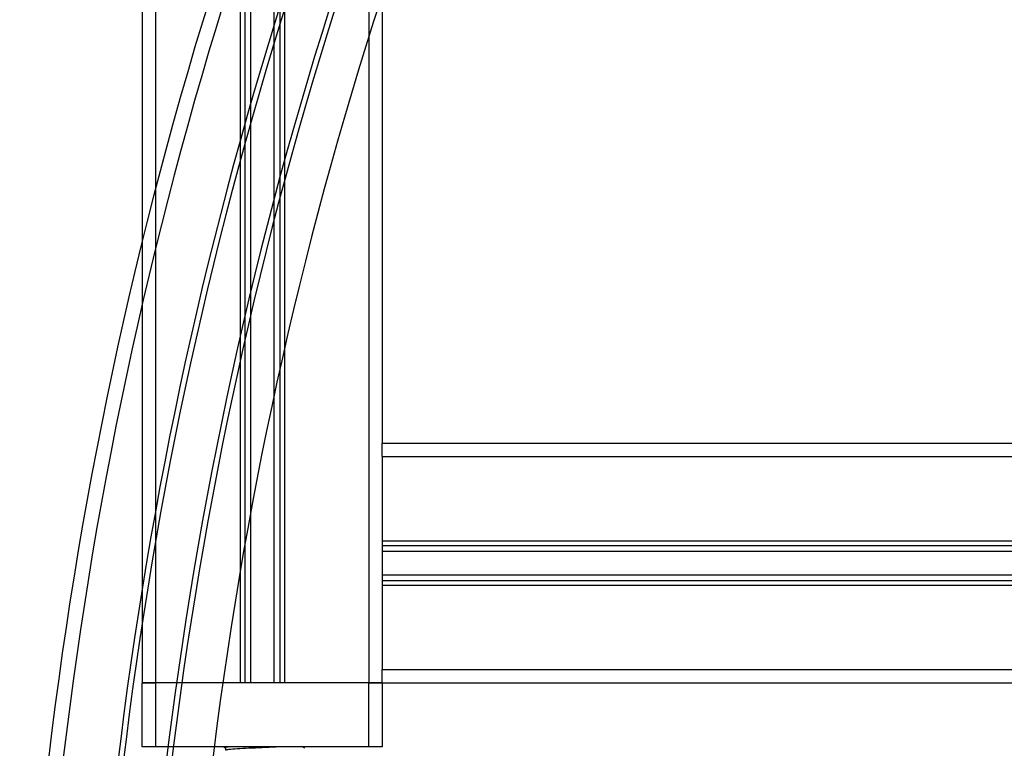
# Model space of a CAD drawing. Header units: millimetres. Extents: x 0 to 420, y 0 to 297.
# Tile 11 of 73: x 112 to 121, y 216 to 223. Entities that reach past the tile are written whole.
import ezdxf

# ---------------------------------------------------------------- set-up
doc = ezdxf.new("R2010")
doc.units = ezdxf.units.MM

msp = doc.modelspace()

# ---------------------------------------------------------------- linework, layer by layer
at = {"color": 7, "linetype": 'Continuous', "lineweight": 25}
for p, q in [((113.2394318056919, 231.2832923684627), (113.2394318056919, 216.7832923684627)), ((114.0319318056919, 231.2832923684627), (114.0319318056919, 216.7832923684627)), ((114.0745523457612, 231.2832923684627), (114.0745523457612, 216.7832923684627)), ((114.1293849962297, 231.2832923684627), (114.1293849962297, 216.7832923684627)), ((114.3494786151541, 231.2832923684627), (114.3494786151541, 216.7832923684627)), ((114.4043112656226, 231.2832923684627), (114.4043112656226, 216.7832923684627)), ((114.4469318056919, 231.2832923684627), (114.4469318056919, 216.7832923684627)), ((115.2394318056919, 231.2832923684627), (115.2394318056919, 216.7832923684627)), ((115.3644318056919, 231.2832923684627), (115.3644318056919, 219.0332923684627)), ((113.1144318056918, 223.4125734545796), (113.114431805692, 216.7832923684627)), ((115.3644318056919, 219.0332923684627), (126.8644318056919, 219.0332923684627)), ((115.3644318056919, 218.9082923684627), (115.3644318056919, 219.0332923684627)), ((115.3644318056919, 218.9082923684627), (126.8644318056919, 218.9082923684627)), ((115.3644318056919, 218.9082923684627), (115.3644318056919, 218.1157923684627)), ((115.3644318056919, 218.1157923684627), (126.8644318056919, 218.1157923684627)), ((115.3644318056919, 218.1157923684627), (115.3644318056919, 217.7007923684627)), ((115.3644318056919, 218.0731718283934), (126.8644318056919, 218.0731718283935)), ((115.3644318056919, 218.0183391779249), (126.8644318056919, 218.0183391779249)), ((115.3644318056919, 217.7982455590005), (126.8644318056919, 217.7982455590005)), ((115.3644318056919, 217.743412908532), (126.8644318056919, 217.743412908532)), ((115.3644318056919, 217.7007923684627), (126.8644318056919, 217.7007923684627)), ((115.3644318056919, 217.7007923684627), (115.3644318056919, 216.9082923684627)), ((115.3644318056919, 216.9082923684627), (126.8644318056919, 216.9082923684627)), ((115.3644318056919, 216.7832923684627), (115.3644318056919, 216.9082923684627)), ((113.2394318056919, 216.7832923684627), (113.114431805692, 216.7832923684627)), ((113.1144318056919, 216.1832923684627), (113.1144318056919, 216.7832923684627)), ((113.1144318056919, 216.7832923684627), (113.2394318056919, 216.7832923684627)), ((114.0319318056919, 216.7832923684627), (113.2394318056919, 216.7832923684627)), ((113.2394318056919, 216.7832923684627), (113.2394318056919, 216.1832923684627)), ((115.2394318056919, 216.7832923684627), (113.2394318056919, 216.7832923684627)), ((115.2394318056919, 216.7832923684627), (114.4469318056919, 216.7832923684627)), ((115.3644318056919, 216.7832923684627), (115.2394318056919, 216.7832923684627)), ((115.2394318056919, 216.1832923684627), (115.2394318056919, 216.7832923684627)), ((115.2394318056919, 216.7832923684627), (115.3644318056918, 216.7832923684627)), ((115.3644318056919, 216.7832923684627), (126.8644318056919, 216.7832923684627)), ((115.3644318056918, 216.7832923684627), (115.3644318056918, 216.1832923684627)), ((113.2394318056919, 216.1832923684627), (113.1144318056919, 216.1832923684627)), ((115.2394318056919, 216.1832923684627), (113.2394318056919, 216.1832923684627)), ((113.8791493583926, 216.1832923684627), (113.8935588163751, 216.1749456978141)), ((113.8935588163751, 216.1755712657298), (113.8935588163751, 216.1512893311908)), ((114.638445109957, 216.1705163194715), (114.6163783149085, 216.1832923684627)), ((115.3644318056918, 216.1832923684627), (115.2394318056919, 216.1832923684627))]:
    msp.add_line(p, q, dxfattribs=at)
for centre, radius, start, end in [((151.6144318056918, 211.4486363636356), 39.64999999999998, 90.00000000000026, 180.0000000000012), ((151.6144318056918, 211.4486363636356), 39.51307336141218, 90.00000000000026, 180.0000000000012), ((151.6144318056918, 211.4486363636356), 39.00000000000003, 90.00000000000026, 180.0000000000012), ((151.6144318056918, 211.4486363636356), 38.95000000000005, 90.00000000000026, 180.0000000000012), ((151.6144318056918, 211.4486363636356), 38.55000000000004, 90.00000000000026, 180.0000000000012), ((151.6144318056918, 211.4486363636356), 38.5, 90.00000000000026, 180.0000000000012), ((151.6144318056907, 211.4486363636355), 38.12000000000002, 90.00000000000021, 180.0000000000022)]:
    msp.add_arc(centre, radius, start, end, dxfattribs=at)
for points, knots in [([(113.934378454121, 216.1832923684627), (113.9234881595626, 216.1822276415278), (113.898254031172, 216.1797605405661), (113.8959897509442, 216.1770883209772), (113.894702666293, 216.1755693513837)], [0, 0, 0, 0, 0.4315700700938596, 1, 1, 1, 1]), ([(114.4005185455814, 216.1832923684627), (114.3574750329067, 216.1811926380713), (114.274967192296, 216.1771677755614), (114.1410543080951, 216.1714309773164), (114.0255318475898, 216.1650466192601), (113.9459519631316, 216.1600009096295), (113.9037049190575, 216.155646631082), (113.899740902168, 216.1529972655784), (113.8981773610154, 216.1519522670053)], [0, 0, 0, 0, 0.2013423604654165, 0.3859425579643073, 0.5759641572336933, 0.7590701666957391, 0.904969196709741, 1, 1, 1, 1])]:
    msp.add_open_spline(points, degree=3, knots=knots, dxfattribs=at)

doc.saveas('drawing.dxf')
